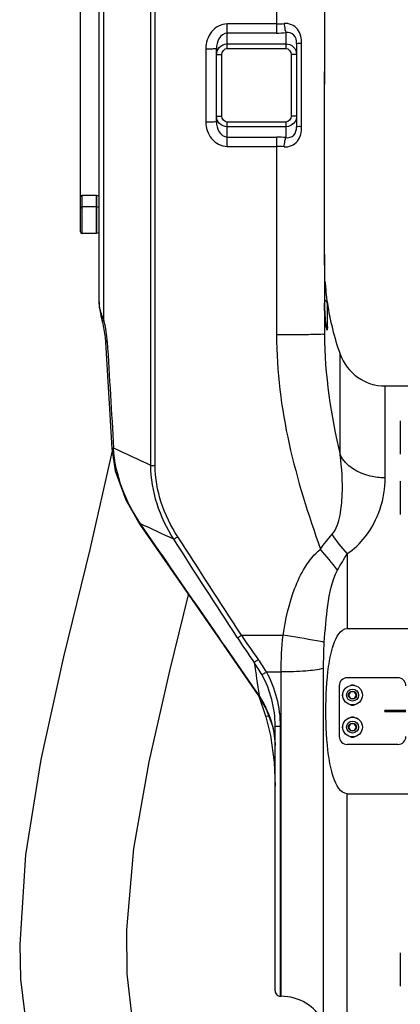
# Model space of a CAD drawing. Header units: millimetres. Extents: x 0 to 8493, y 0 to 6007.
# Tile 11 of 111: x 1754 to 1897, y 3484 to 3854. Entities that reach past the tile are written whole.
import ezdxf

# ---------------------------------------------------------------- set-up
doc = ezdxf.new("R2010")
doc.units = ezdxf.units.MM
doc.header["$LTSCALE"] = 467.107143
doc.layers.get('0').update_dxf_attribs({"linetype": 'CONTINUOUS'})
for name, color, linetype in [('304103000094DXF_CONTINUOUS_LINE', 7, 'CONTINUOUS'), ('304105000344DXF_CONTINUOUS_LINE', 7, 'CONTINUOUS'), ('501023000046DXF_CONTINUOUS_LINE', 7, 'CONTINUOUS'), ('501024000008DXF_CONTINUOUS_LINE', 7, 'CONTINUOUS'), ('501024000011DXF_CONTINUOUS_LINE', 7, 'CONTINUOUS'), ('604006000006DXF_CONTINUOUS_LINE', 7, 'CONTINUOUS'), ('XIANLAN_DXF_CONTINUOUS_LINE', 7, 'CONTINUOUS'), ('最大动作范围图_DXF_DIMENSION', 7, 'CONTINUOUS')]:
    doc.layers.add(name, color=color, linetype=linetype)
doc.styles.get("Standard").update_dxf_attribs({"font": 'txt', "width": 0.7})
doc.dimstyles.new('DIMSTYLE_2', dxfattribs={"dimtxt": 85.714286, "dimasz": 42.857143, "dimexe": 1.5, "dimexo": 0, "dimgap": 3, "dimtad": 1, "dimdsep": 46, "dimtxsty": 'Standard', "dimblk": '_FILLED', "dimblk1": '_FILLED', "dimblk2": '_FILLED', "dimcen": 0.09, "dimclrt": 5, "dimazin": 2, "dimtp": 0.01, "dimtm": 0.01, "dimtfac": 1, "dimtofl": 0, "dimtmove": 0, "dimatfit": 3, "dimldrblk": '_FILLED', "dimfxl": 0, "dimtolj": 1, "dimarcsym": 0})

# ---------------------------------------------------------------- blocks, each defined once
blk = doc.blocks.new('_FILLED')
at = {"color": 0, "linetype": 'ByBlock'}
blk.add_solid([(0, 0), (-1, 0.25), (-1, -0.25)], dxfattribs=at)
blk = doc.blocks.new('*D4')
at = {"layer": '最大动作范围图_DXF_DIMENSION', "color": 2, "linetype": 'Continuous', "transparency": 16777216}
for p, q in [((1777.07, 3787.04), (1777.07, 3943.07)), ((2034.57, 3606.62), (2034.57, 3943.07)), ((1777.07, 3932.36), (1905.82, 3932.36)), ((2034.57, 3932.36), (1905.82, 3932.36)), ((1905.82, 3932.36), (2376.98, 3932.36))]:
    blk.add_line(p, q, dxfattribs=at)
at = {"layer": '最大动作范围图_DXF_DIMENSION', "color": 2, "linetype": 'Continuous', "transparency": 16777216, "xscale": 42.8571428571, "yscale": 42.8571428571, "zscale": 42.8571428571, "rotation": 180}
blk.add_blockref('_FILLED', (1777.07, 3932.36), dxfattribs=at)
at = {"layer": '最大动作范围图_DXF_DIMENSION', "color": 2, "linetype": 'Continuous', "transparency": 16777216, "xscale": 42.8571428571, "yscale": 42.8571428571, "zscale": 42.8571428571}
blk.add_blockref('_FILLED', (2034.57, 3932.36), dxfattribs=at)

msp = doc.modelspace()

# ---------------------------------------------------------------- linework, layer by layer
at = {"layer": '304103000094DXF_CONTINUOUS_LINE', "color": 9, "linetype": 'Continuous'}
for p, q in [((1803.474, 3686.327), (1803.474, 4137.126)), ((1805.035, 3686.311), (1805.035, 4137.177)), ((1785.827, 3740.862), (1785.827, 4134.116)), ((1850.574, 3865.291), (1850.574, 3848.547)), ((1832.074, 3842.785), (1832.074, 3851.967)), ((1850.575, 3851.967), (1832.074, 3851.967)), ((1850.574, 3848.547), (1832.074, 3848.547)), ((1854.074, 3848.709), (1854.074, 3842.785)), ((1824.074, 3842.682), (1824.074, 3815.246)), ((1832.074, 3844.517), (1854.074, 3844.517)), ((1832.074, 3842.785), (1854.074, 3842.785)), ((1859.983, 3813.38), (1859.983, 3844.57)), ((1828.074, 3840.475), (1830.074, 3840.475)), ((1830.074, 3817.403), (1830.074, 3840.475)), ((1856.074, 3840.475), (1856.074, 3817.403)), ((1858.074, 3840.475), (1856.074, 3840.475)), ((1868.534, 3765.423), (1868.534, 3829.327)), ((1868.534, 3829.327), (1868.541, 3829.325)), ((1828.074, 3817.403), (1830.074, 3817.403)), ((1858.074, 3817.403), (1856.074, 3817.403)), ((1832.074, 3806.031), (1832.074, 3815.094)), ((1854.074, 3815.094), (1832.074, 3815.094)), ((1854.074, 3813.362), (1832.074, 3813.362)), ((1854.074, 3815.094), (1854.073, 3809.341)), ((1832.074, 3809.502), (1850.574, 3809.502)), ((1850.574, 3809.502), (1850.574, 3735.319)), ((1832.074, 3806.031), (1850.575, 3806.031)), ((1868.534, 3765.423), (1868.541, 3765.424)), ((1869.727, 3737.829), (1869.727, 3746.53)), ((1874.407, 3690.223), (1874.407, 3728.067)), ((1891.357, 3681.655), (1891.357, 3716.124)), ((1799.362, 3664.197), (1799.563, 3664.401)), ((1877.074, 3653.244), (1877.074, 3625.108)), ((1837.437, 3622.571), (1853.042, 3622.569)), ((1868.217, 3477.482), (1868.217, 3610.128)), ((1846.81, 3608.805), (1852.275, 3608.806)), ((1852.275, 3487.124), (1852.275, 3608.806)), ((1843.8, 3599.88), (1844.005, 3600.077)), ((1852.074, 3487.124), (1852.074, 3588.457)), ((1849.938, 3583.908), (1849.943, 3583.916)), ((1877.074, 3472.124), (1877.074, 3563.141))]:
    msp.add_line(p, q, dxfattribs=at)
at = {"layer": '304103000094DXF_CONTINUOUS_LINE', "color": 7, "linetype": 'Continuous'}
for p, q in [((1784.074, 3747.667), (1784.074, 4133.894)), ((1868.574, 3865.045), (1868.574, 3829.373)), ((1828.074, 3815.261), (1828.074, 3842.719)), ((1858.074, 3844.603), (1858.074, 3813.391)), ((1868.569, 3833.175), (1868.574, 3834.143)), ((1868.541, 3765.424), (1868.541, 3829.325)), ((1868.574, 3761.431), (1868.541, 3765.424)), ((1868.574, 3765.424), (1868.574, 3735.541)), ((1784.718, 3742.397), (1785.27, 3740.115)), ((1785.27, 3740.115), (1785.27, 3740.116)), ((1786.326, 3734.297), (1786.458, 3732.645)), ((1891.357, 3716.124), (1901.074, 3716.124)), ((1877.074, 3625.108), (1901.074, 3625.108)), ((1843.889, 3599.727), (1846.575, 3592.021)), ((1846.575, 3592.021), (1848.34, 3584.995)), ((1849.172, 3588.239), (1849.938, 3583.908)), ((1850.074, 3489.125), (1850.074, 3588.563)), ((1877.074, 3563.141), (1901.074, 3563.141)), ((1852.074, 3487.124), (1852.275, 3487.124))]:
    msp.add_line(p, q, dxfattribs=at)
for points in [[(1868.541, 3829.325), (1868.542, 3829.934), (1868.569, 3833.175)], [(1784.074, 3747.667), (1784.135, 3746.189), (1784.718, 3742.397)], [(1868.997, 3739.525), (1868.898, 3740.321), (1868.805, 3741.268), (1868.721, 3742.366), (1868.653, 3743.608), (1868.604, 3744.984), (1868.578, 3746.483), (1868.574, 3747.355)], [(1785.27, 3740.116), (1785.738, 3738.123), (1786.326, 3734.297)], [(1869.293, 3737.946), (1869.294, 3737.944), (1869.256, 3738.079), (1869.184, 3738.398), (1869.095, 3738.883), (1868.997, 3739.525)], [(1786.458, 3732.645), (1787.208, 3719.907), (1788.081, 3705.276), (1788.841, 3692.702)], [(1788.841, 3692.702), (1790.135, 3684.239), (1794.038, 3673.362), (1799.362, 3664.197)], [(1799.362, 3664.197), (1813.842, 3643.235), (1829.405, 3620.709), (1843.8, 3599.88)], [(1843.8, 3599.88), (1846.748, 3594.839), (1849.172, 3588.239)], [(1848.34, 3584.995), (1849.721, 3574.93), (1850.074, 3565.948)], [(1849.939, 3583.908), (1849.97, 3583.578), (1850.074, 3581.188)]]:
    msp.add_lwpolyline(points, dxfattribs=at)
at = {"layer": '304103000094DXF_CONTINUOUS_LINE', "color": 9, "linetype": 'Continuous'}
for centre, radius, start, end in [((1850.579, 3877.089), 25.123, 269.99071, 276.53502), ((1850.582, 3886.08), 37.534, 269.98818, 275.33854), ((1850.582, 3771.696), 37.806, 84.70138, 90.01206), ((1850.579, 3780.622), 25.409, 83.53911, 90.00943), ((1957.184, 3747.287), 88.61, 179.95561, 181.81553), ((1866.777, 3746.091), 2.978, 31.84844, 51.65676), ((1940.936, 3746.83), 72.356, 181.86169, 182.15271), ((1930.169, 3746.364), 61.578, 182.09574, 184.2349), ((1747.485, 3730.716), 39.662, 13.94374, 14.82153), ((1746.152, 3730.419), 41.028, 3.32168, 13.89807), ((1917.982, 3745.51), 49.362, 184.29037, 184.71101), ((1898.552, 3743.477), 29.824, 187.21353, 187.68431), ((1894.986, 3742.992), 26.225, 187.67666, 188.56225), ((1889.078, 3742.088), 20.248, 188.52125, 190.3424), ((18557.938, 4712.861), 16799.44, 183.3444859, 183.4809836), ((1891.357, 3706.414), 24.759, 269.35957, 269.99975), ((1237.449, 3129.758), 819.843, 39.12208, 39.832038), ((2049.936, 3759.91), 254.792, 212.86699, 215.38776), ((2044.454, 3759.674), 248.3, 213.51568, 216.05914), ((1816.979, 3580.486), 33.152, 12.52261, 13.64947), ((1818.98, 3580.896), 31.11, 5.57143, 12.58512), ((1821.695, 3581.196), 28.379, 4.98813, 5.50074), ((1821.675, 3581.194), 28.399, 4.6824, 4.98816), ((1821.65, 3581.192), 28.424, 0.00191, 4.68248)]:
    msp.add_arc(centre, radius, start, end, dxfattribs=at)
at = {"layer": '304103000094DXF_CONTINUOUS_LINE', "color": 7, "linetype": 'Continuous'}
for centre, radius, start, end in [((1961.766, 3761.17), 93.184, 183.67874, 185.4122), ((1963.506, 3761.393), 94.937, 185.44721, 188.00799), ((2009.139, 3767.792), 141.017, 187.99959, 188.39691), ((1968.574, 3761.72), 100, 188.30861, 199.66604), ((1891.357, 3734.124), 18, 199.66604, 270), ((1852.074, 3489.124), 2, 179.99938, 270), ((1852.275, 3469.124), 18, 27.66401, 90)]:
    msp.add_arc(centre, radius, start, end, dxfattribs=at)
at = {"layer": '304103000094DXF_CONTINUOUS_LINE', "color": 9, "linetype": 'Continuous'}
for points, knots in [([(1832.074, 3851.967), (1829.883, 3851.967), (1825.401, 3849.509), (1824.074, 3844.904), (1824.074, 3842.682)], [0, 0, 0, 0, 0.4964975, 1, 1, 1, 1]), ([(1859.983, 3844.57), (1859.983, 3846.459), (1859.313, 3850.481), (1855.225, 3852.335), (1853.438, 3852.13)], [0, 0, 0, 0, 0.5122545, 1, 1, 1, 1]), ([(1853.438, 3852.13), (1853.47, 3851.787), (1853.607, 3850.637), (1853.788, 3849.474), (1854.074, 3848.709)], [0, 0, 0, 0, 0.2963332, 1, 1, 1, 1]), ([(1832.074, 3848.547), (1830.814, 3848.547), (1828.494, 3846.519), (1828.074, 3843.978), (1828.074, 3842.719)], [0, 0, 0, 0, 0.5002995, 1, 1, 1, 1]), ([(1858.074, 3844.603), (1858.074, 3845.72), (1857.685, 3848.203), (1855.106, 3848.903), (1854.074, 3848.709)], [0, 0, 0, 0, 0.5154446, 1, 1, 1, 1]), ([(1824.074, 3842.682), (1824.584, 3842.682), (1825.496, 3842.712), (1826.838, 3842.62), (1827.444, 3842.826), (1828.074, 3842.617), (1828.074, 3842.719)], [0, 0, 0, 0, 0.382643, 0.7070376, 0.9238073, 1, 1, 1, 1]), ([(1854.074, 3844.517), (1855.105, 3844.517), (1857.241, 3843.635), (1858.074, 3841.496), (1858.074, 3840.475)], [0, 0, 0, 0, 0.5022389, 1, 1, 1, 1]), ([(1859.983, 3844.57), (1859.517, 3844.573), (1859.113, 3844.794), (1858.074, 3844.433), (1858.074, 3844.603)], [0, 0, 0, 0, 0.7329196, 1, 1, 1, 1]), ([(1832.074, 3813.362), (1831.044, 3813.362), (1828.907, 3814.244), (1828.074, 3816.382), (1828.074, 3817.403)], [0, 0, 0, 0, 0.5022389, 1, 1, 1, 1]), ([(1824.074, 3815.246), (1824.584, 3815.246), (1825.496, 3815.277), (1826.838, 3815.174), (1827.444, 3815.387), (1828.074, 3815.16), (1828.074, 3815.261)], [0, 0, 0, 0, 0.382677, 0.7070957, 0.923868, 1, 1, 1, 1]), ([(1824.074, 3815.246), (1824.074, 3813.034), (1825.419, 3808.447), (1829.891, 3806.031), (1832.074, 3806.031)], [0, 0, 0, 0, 0.5033185, 1, 1, 1, 1]), ([(1828.074, 3815.261), (1828.074, 3814.011), (1828.504, 3811.482), (1830.823, 3809.502), (1832.074, 3809.502)], [0, 0, 0, 0, 0.4999563, 1, 1, 1, 1]), ([(1853.438, 3805.869), (1855.218, 3805.668), (1859.295, 3807.487), (1859.983, 3811.498), (1859.983, 3813.38)], [0, 0, 0, 0, 0.4877488, 1, 1, 1, 1]), ([(1854.073, 3809.341), (1855.097, 3809.15), (1857.646, 3809.826), (1858.074, 3812.283), (1858.074, 3813.391)], [0, 0, 0, 0, 0.4843037, 1, 1, 1, 1]), ([(1859.983, 3813.38), (1859.517, 3813.381), (1859.114, 3813.61), (1858.074, 3813.221), (1858.074, 3813.391)], [0, 0, 0, 0, 0.7330261, 1, 1, 1, 1]), ([(1853.438, 3805.869), (1853.469, 3806.217), (1853.606, 3807.384), (1853.785, 3808.564), (1854.074, 3809.341)], [0, 0, 0, 0, 0.2960387, 1, 1, 1, 1]), ([(1785.827, 3740.862), (1785.579, 3741.449), (1784.718, 3743.626), (1784.076, 3745.956), (1784.074, 3747.667)], [0, 0, 0, 0, 0.2713381, 1, 1, 1, 1]), ([(1785.27, 3740.116), (1785.239, 3740.233), (1785.4, 3740.569), (1785.66, 3740.751), (1785.827, 3740.862)], [0, 0, 0, 0, 0.3746875, 1, 1, 1, 1]), ([(1868.574, 3735.54), (1868.574, 3735.424), (1867.843, 3735.604), (1867.09, 3735.37), (1865.306, 3735.444), (1862.139, 3735.337), (1857.096, 3735.341), (1852.871, 3735.319), (1850.574, 3735.319)], [0, 0, 0, 0, 0.0193831, 0.0763088, 0.1687126, 0.2930888, 0.6173657, 1, 1, 1, 1]), ([(1850.574, 3735.319), (1850.574, 3721.594), (1854.071, 3694.071), (1862.487, 3667.867), (1867.026, 3654.898)], [0, 0, 0, 0, 0.4997141, 1, 1, 1, 1]), ([(1869.159, 3738.453), (1869.245, 3737.984), (1869.488, 3736.376), (1869.727, 3737.573), (1869.727, 3737.829)], [0, 0, 0, 0, 0.650524, 1, 1, 1, 1]), ([(1786.458, 3732.645), (1786.454, 3732.706), (1786.798, 3732.717), (1786.948, 3732.775), (1787.11, 3732.796)], [0, 0, 0, 0, 0.2686185, 1, 1, 1, 1]), ([(1788.841, 3692.702), (1788.837, 3692.762), (1789.183, 3692.764), (1789.33, 3692.824), (1789.493, 3692.845)], [0, 0, 0, 0, 0.2670301, 1, 1, 1, 1]), ([(1871.425, 3660.484), (1873.106, 3662.435), (1874.632, 3667.642), (1875.568, 3677.64), (1875.072, 3685.27), (1874.407, 3690.225)], [0, 0, 0, 0, 0.2542177, 0.5065358, 1, 1, 1, 1]), ([(1891.081, 3681.656), (1889.281, 3681.677), (1882.978, 3682.365), (1876.46, 3686.103), (1874.407, 3690.223)], [0, 0, 0, 0, 0.281045, 1, 1, 1, 1]), ([(1877.074, 3653.244), (1879.685, 3654.862), (1887.625, 3662.568), (1891.356, 3673.857), (1891.357, 3681.655)], [0, 0, 0, 0, 0.2825642, 1, 1, 1, 1]), ([(1812.023, 3658.617), (1812.096, 3658.659), (1812.54, 3658.922), (1812.975, 3659.201), (1813.333, 3659.442)], [0, 0, 0, 0, 0.1632279, 1, 1, 1, 1]), ([(1853.042, 3622.569), (1853.943, 3628.479), (1856.454, 3640.066), (1862.462, 3651.116), (1867.026, 3654.898)], [0, 0, 0, 0, 0.5021308, 1, 1, 1, 1]), ([(1868.491, 3619.909), (1868.773, 3624.551), (1869.643, 3633.659), (1871.26, 3643.049), (1873.486, 3647.058)], [0, 0, 0, 0, 0.5034591, 1, 1, 1, 1]), ([(1835.928, 3621.637), (1836.001, 3621.678), (1836.447, 3621.934), (1836.88, 3622.212), (1837.237, 3622.453)], [0, 0, 0, 0, 0.1631821, 1, 1, 1, 1]), ([(1868.491, 3619.909), (1867.552, 3620.11), (1862.421, 3621.103), (1857.26, 3621.931), (1853.043, 3622.571)], [0, 0, 0, 0, 0.1837452, 1, 1, 1, 1]), ([(1842.217, 3612.358), (1842.282, 3612.42), (1842.689, 3612.779), (1843.13, 3613.1), (1843.512, 3613.342)], [0, 0, 0, 0, 0.1662911, 1, 1, 1, 1]), ([(1868.217, 3610.128), (1866.058, 3609.562), (1860.711, 3609.01), (1855.383, 3608.805), (1852.275, 3608.805)], [0, 0, 0, 0, 0.418032, 1, 1, 1, 1]), ([(1845.134, 3607.672), (1845.192, 3607.737), (1845.61, 3608.12), (1846.107, 3608.413), (1846.546, 3608.604)], [0, 0, 0, 0, 0.1541979, 1, 1, 1, 1]), ([(1847.647, 3592.382), (1847.383, 3592.297), (1847.202, 3592.107), (1846.539, 3592.114), (1846.575, 3592.021)], [0, 0, 0, 0, 0.7365275, 1, 1, 1, 1]), ([(1850.074, 3588.563), (1850.074, 3588.428), (1850.926, 3588.587), (1851.271, 3588.468), (1851.669, 3588.485)], [0, 0, 0, 0, 0.2530694, 1, 1, 1, 1])]:
    msp.add_open_spline(points, degree=3, knots=knots, dxfattribs=at)
for points in [[(1828.074, 3840.475), (1828.074, 3841.409), (1828.434, 3842.395), (1829.038, 3843.107)], [(1829.038, 3843.107), (1829.76, 3843.957), (1830.958, 3844.517), (1832.074, 3844.517)], [(1830.074, 3840.475), (1830.074, 3841.494), (1831.056, 3842.785), (1832.074, 3842.785)], [(1854.074, 3842.785), (1855.093, 3842.785), (1856.074, 3841.494), (1856.074, 3840.475)], [(1832.074, 3815.094), (1831.056, 3815.094), (1830.074, 3816.385), (1830.074, 3817.403)], [(1856.074, 3817.403), (1856.074, 3816.385), (1855.093, 3815.094), (1854.074, 3815.094)], [(1858.074, 3817.403), (1858.074, 3816.718), (1857.891, 3816.012), (1857.556, 3815.414)], [(1857.556, 3815.414), (1856.898, 3814.239), (1855.421, 3813.362), (1854.074, 3813.362)], [(1869.307, 3747.663), (1869.519, 3747.321), (1869.666, 3746.928), (1869.727, 3746.53)], [(1868.787, 3741.455), (1868.834, 3740.88), (1868.892, 3740.305), (1868.964, 3739.732)], [(1869.081, 3739.196), (1869.411, 3738.815), (1869.646, 3738.327), (1869.727, 3737.829)], [(1868.574, 3735.541), (1868.574, 3720.31), (1870.914, 3705.048), (1874.407, 3690.224)], [(1803.474, 3686.327), (1798.813, 3688.499), (1794.153, 3690.672), (1789.493, 3692.845)], [(1799.563, 3664.401), (1793.95, 3672.748), (1789.979, 3682.799), (1789.493, 3692.845)], [(1812.023, 3658.617), (1806.835, 3666.773), (1803.414, 3676.661), (1803.474, 3686.327)], [(1803.474, 3686.327), (1803.94, 3686.315), (1804.407, 3686.309), (1804.874, 3686.316)], [(1813.534, 3659.563), (1808.454, 3667.418), (1805.038, 3676.956), (1805.035, 3686.311)], [(1844.005, 3600.077), (1829.188, 3621.517), (1814.374, 3642.958), (1799.563, 3664.401)], [(1812.023, 3658.617), (1807.869, 3660.544), (1803.716, 3662.472), (1799.563, 3664.401)], [(1835.928, 3621.637), (1827.966, 3633.967), (1819.998, 3646.294), (1812.023, 3658.617)], [(1837.437, 3622.571), (1829.476, 3634.906), (1821.508, 3647.237), (1813.534, 3659.563)], [(1867.026, 3654.898), (1868.359, 3656.858), (1869.877, 3658.689), (1871.425, 3660.484)], [(1877.074, 3653.244), (1874.991, 3655.487), (1873.109, 3657.928), (1871.425, 3660.484)], [(1873.486, 3647.058), (1874.646, 3649.141), (1875.886, 3651.178), (1877.074, 3653.244)], [(1852.275, 3608.806), (1852.275, 3613.401), (1852.505, 3618.006), (1853.042, 3622.569)], [(1868.217, 3610.128), (1868.217, 3613.389), (1868.294, 3616.654), (1868.491, 3619.909)], [(1846.81, 3608.805), (1845.866, 3610.428), (1844.83, 3612.001), (1843.725, 3613.519)], [(1842.216, 3612.358), (1842.812, 3608.264), (1843.409, 3604.171), (1844.005, 3600.077)], [(1845.134, 3607.672), (1844.242, 3609.281), (1843.263, 3610.844), (1842.216, 3612.358)], [(1850.074, 3588.563), (1850.074, 3595.142), (1848.323, 3601.918), (1845.134, 3607.672)], [(1852.074, 3588.457), (1852.074, 3595.463), (1850.219, 3602.684), (1846.81, 3608.805)], [(1849.195, 3588.31), (1848.184, 3592.476), (1846.357, 3596.493), (1844.005, 3600.077)]]:
    msp.add_open_spline(points, degree=3, dxfattribs=at)
at = {"layer": '304103000094DXF_CONTINUOUS_LINE', "color": 7, "linetype": 'Continuous'}
for points in [[(1868.534, 3829.327), (1868.534, 3830.933), (1868.57, 3832.54), (1868.574, 3834.146)], [(1868.574, 3761.434), (1868.571, 3762.763), (1868.534, 3764.093), (1868.534, 3765.423)]]:
    msp.add_open_spline(points, degree=3, dxfattribs=at)
for points, knots in [([(1869.727, 3746.53), (1869.728, 3746.595), (1869.683, 3746.818), (1869.657, 3747.041), (1869.634, 3747.2)], [0, 0, 0, 0, 0.2875883, 1, 1, 1, 1]), ([(1877.074, 3563.141), (1874.423, 3563.141), (1871.379, 3569.821), (1869.546, 3579.83), (1868.759, 3594.125), (1869.547, 3608.42), (1871.379, 3618.429), (1874.423, 3625.108), (1877.074, 3625.108)], [0, 0, 0, 0, 0.1202207, 0.2467687, 0.5000067, 0.7532467, 0.8797949, 1, 1, 1, 1])]:
    msp.add_open_spline(points, degree=3, knots=knots, dxfattribs=at)
at = {"layer": '304105000344DXF_CONTINUOUS_LINE', "color": 7, "linetype": 'Continuous'}
for p, q in [((1896.074, 3606.624), (1877.074, 3606.624)), ((1874.074, 3603.624), (1874.074, 3584.624)), ((1899.074, 3594.374), (1891.324, 3594.374)), ((1899.074, 3593.874), (1891.324, 3593.874)), ((1896.074, 3581.624), (1877.074, 3581.624))]:
    msp.add_line(p, q, dxfattribs=at)
for centre, radius, start, end in [((1877.074, 3603.624), 3, 90, 180), ((1896.074, 3603.624), 3, 0, 90), ((1879.074, 3601.624), 2.25, 71.46954, 108.53046), ((1879.074, 3598.624), 2.25, 251.46954, 288.53046), ((1879.074, 3589.624), 2.25, 71.46954, 108.53046), ((1891.324, 3594.124), 0.25, 90, 270), ((1877.074, 3584.624), 3, 180, 270), ((1879.074, 3586.624), 2.25, 251.46954, 288.53046), ((1896.074, 3584.624), 3, 270, 360)]:
    msp.add_arc(centre, radius, start, end, dxfattribs=at)
at = {"layer": '501023000046DXF_CONTINUOUS_LINE', "color": 7, "linetype": 'Continuous'}
for p, q in [((1777.074, 3782.717), (1777.074, 3787.042)), ((1783.074, 3787.642), (1777.674, 3787.642)), ((1783.074, 3783.317), (1783.074, 3787.642)), ((1783.074, 3783.317), (1777.674, 3783.317)), ((1783.074, 3773.317), (1783.074, 3783.317)), ((1777.074, 3773.917), (1777.074, 3782.717)), ((1783.074, 3773.317), (1777.674, 3773.317))]:
    msp.add_line(p, q, dxfattribs=at)
at = {"layer": '501023000046DXF_CONTINUOUS_LINE', "color": 9, "linetype": 'Continuous'}
for p, q in [((1777.674, 3783.317), (1777.674, 3787.642)), ((1777.674, 3773.317), (1777.674, 3783.317))]:
    msp.add_line(p, q, dxfattribs=at)
at = {"layer": '501023000046DXF_CONTINUOUS_LINE', "color": 7, "linetype": 'Continuous'}
for centre, start, end in [((1777.674, 3787.042), 90, 180), ((1777.674, 3782.717), 90, 180), ((1777.674, 3773.917), 180, 270)]:
    msp.add_arc(centre, 0.6, start, end, dxfattribs=at)
at = {"layer": '501024000008DXF_CONTINUOUS_LINE', "color": 7, "linetype": 'Continuous'}
for p, q in [((1878.352, 3601.374), (1877.631, 3600.124)), ((1877.631, 3600.124), (1878.352, 3598.874)), ((1879.796, 3601.374), (1878.352, 3601.374)), ((1878.352, 3598.874), (1879.796, 3598.874)), ((1880.518, 3600.124), (1879.796, 3601.374)), ((1879.796, 3598.874), (1880.518, 3600.124)), ((1878.352, 3589.374), (1877.631, 3588.124)), ((1877.631, 3588.124), (1878.352, 3586.874)), ((1879.796, 3589.374), (1878.352, 3589.374)), ((1880.518, 3588.124), (1879.796, 3589.374)), ((1879.796, 3586.874), (1880.518, 3588.124)), ((1878.352, 3586.874), (1879.796, 3586.874))]:
    msp.add_line(p, q, dxfattribs=at)
for centre, radius in [((1879.074, 3600.124), 3.708), ((1879.074, 3600.124), 2.25), ((1879.074, 3600.124), 1.5), ((1879.074, 3588.124), 3.708), ((1879.074, 3588.124), 2.25), ((1879.074, 3588.124), 1.5)]:
    msp.add_circle(centre, radius, dxfattribs=at)
at = {"layer": '501024000008DXF_CONTINUOUS_LINE', "color": 9, "linetype": 'Continuous'}
for centre in [(1879.074, 3600.124), (1879.074, 3588.124)]:
    msp.add_circle(centre, 3.692, dxfattribs=at)
at = {"layer": '501024000011DXF_CONTINUOUS_LINE', "color": 7, "linetype": 'Continuous'}
for p, q in [((1896.974, 3703.015), (1896.974, 3690.515)), ((1896.974, 3680.373), (1896.974, 3667.873)), ((1896.974, 3503.387), (1896.974, 3490.887))]:
    msp.add_line(p, q, dxfattribs=at)
at = {"layer": '604006000006DXF_CONTINUOUS_LINE', "color": 7, "linetype": 'Continuous'}
for p, q in [((1783.113, 3787.642), (1783.074, 3787.506)), ((1783.113, 3787.642), (1783.113, 3783.317)), ((1784.074, 3787.365), (1783.113, 3787.642)), ((1783.113, 3783.317), (1783.074, 3783.182)), ((1783.113, 3783.317), (1783.113, 3773.317)), ((1784.074, 3783.04), (1783.113, 3783.317)), ((1783.113, 3773.317), (1783.074, 3773.453)), ((1784.074, 3773.594), (1783.113, 3773.317))]:
    msp.add_line(p, q, dxfattribs=at)
at = {"layer": 'XIANLAN_DXF_CONTINUOUS_LINE', "color": 7, "linetype": 'Continuous'}
for points in [[(1788.973, 3691.84), (1780.567, 3654.769), (1770.692, 3614.442), (1762.191, 3576.024), (1756.449, 3540.142), (1754.284, 3506.572), (1754.569, 3493.613)], [(1794.516, 3495.67), (1794.389, 3512.052), (1797.092, 3542.628), (1802.804, 3575.062), (1810.585, 3609.245), (1817.592, 3637.808)], [(1813.382, 3431.258), (1803.811, 3450.236), (1797.041, 3473.835), (1794.521, 3495.575)], [(1754.57, 3493.584), (1758.223, 3463.921), (1767.177, 3434.139), (1779.413, 3410.138)]]:
    msp.add_lwpolyline(points, dxfattribs=at)

# ---------------------------------------------------------------- dimensions: what is measured, and where the dimension line sits
at = {"layer": '最大动作范围图_DXF_DIMENSION', "color": 2, "linetype": 'Continuous'}
dim = msp.add_linear_dim(base=(1777.074, 3932.359), p1=(2034.574, 3606.62), p2=(1777.074, 3787.042), angle=180, dimstyle='DIMSTYLE_2', dxfattribs=at)
dim.commit()
dim.dimension.update_dxf_attribs({"geometry": '*D4', "text_midpoint": (2076.981, 3932.359), "dimtype": 160})

doc.saveas('drawing.dxf')
